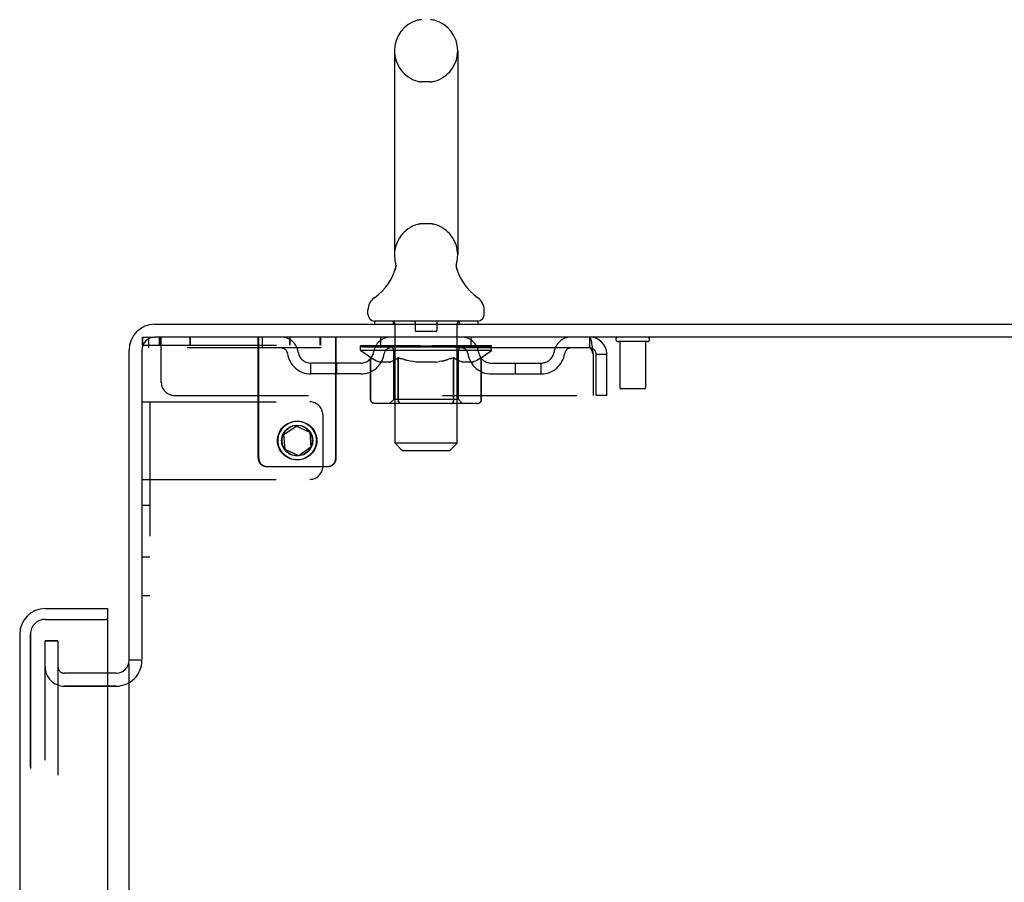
# Model space of a CAD drawing. Header units: inches. Extents: x 0 to 236, y 0 to 153.
# Tile 90 of 95: x 205 to 215, y 90 to 98. Entities that reach past the tile are written whole.
import ezdxf

# ---------------------------------------------------------------- set-up
doc = ezdxf.new("R2010")
doc.units = ezdxf.units.IN
doc.header["$LTSCALE"] = 12.986111
doc.header["$MEASUREMENT"] = 0
doc.linetypes.add('HIDDEN', pattern=[0.2, 0.1, -0.1])
doc.layers.get('0').update_dxf_attribs({"linetype": 'CONTINUOUS'})
for name, color, linetype in [('DEFAULT_2', 8, 'HIDDEN'), ('DOOR_3_ASSEMBLY', 7, 'CONTINUOUS'), ('MAIN_DOOR_ASSEMBLY', 7, 'CONTINUOUS')]:
    doc.layers.add(name, color=color, linetype=linetype)

msp = doc.modelspace()

# ---------------------------------------------------------------- linework, layer by layer
at = {"color": 7, "linetype": 'Continuous'}
for p, q in [((208.6609, 97.672), (208.6609, 95.697)), ((209.2729, 97.672), (209.2729, 95.697)), ((209.261, 95.5979), (209.2612, 95.603)), ((209.261, 95.593), (209.261, 95.5981)), ((209.2611, 95.588), (209.261, 95.5931)), ((209.2614, 95.583), (209.2611, 95.5881)), ((209.2612, 95.6029), (209.2616, 95.608)), ((209.2619, 95.5781), (209.2614, 95.5831)), ((209.2616, 95.6079), (209.2622, 95.613)), ((209.2625, 95.5731), (209.2619, 95.5782)), ((209.2622, 95.6129), (209.2629, 95.6179)), ((209.2629, 95.6179), (209.2638, 95.6228)), ((209.2638, 95.6228), (209.2648, 95.6271)), ((209.2638, 95.6228), (209.2648, 95.6271)), ((209.2638, 95.6228), (209.2648, 95.6271)), ((208.667, 95.5539), (208.6655, 95.5492)), ((209.2633, 95.5683), (209.2625, 95.5732)), ((209.2642, 95.5638), (209.2633, 95.5683)), ((209.2652, 95.5598), (209.2642, 95.5638)), ((209.2644, 95.563), (209.2642, 95.5638)), ((208.4044, 95.1255), (208.4044, 95.1649)), ((209.5294, 95.1255), (209.5294, 95.1649)), ((206.3419, 95.0265), (224.0294, 95.0265)), ((208.4669, 95.0565), (208.4669, 95.0265)), ((209.4669, 95.0565), (208.4669, 95.0565)), ((209.4669, 95.0565), (209.4669, 95.0265)), ((224.0919, 94.9015), (206.3419, 94.9015)), ((206.0919, 91.7765), (206.0919, 94.7765)), ((206.2169, 94.7765), (206.2169, 91.7829)), ((206.2106, 91.7765), (206.0919, 91.7765)), ((206.0919, 89.4635), (206.0919, 91.7453))]:
    msp.add_line(p, q, dxfattribs=at)
for points in [[(208.6728, 95.5932), (208.6726, 95.5882), (208.6723, 95.5832), (208.6719, 95.5783), (208.6712, 95.5733), (208.6704, 95.5684), (208.6694, 95.5636), (208.6683, 95.5587), (208.667, 95.5539)], [(208.669, 95.6271), (208.6699, 95.6228), (208.6708, 95.6179), (208.6715, 95.613), (208.6721, 95.6081), (208.6725, 95.6031), (208.6727, 95.5982), (208.6728, 95.5932)], [(209.2629, 95.6179), (209.2638, 95.6228), (209.2648, 95.6271)]]:
    msp.add_lwpolyline(points, dxfattribs=at)
for centre, radius, start, end in [((208.9669, 97.672), 0.306, 105.63034, 180), ((208.9231, 97.8283), 0.1437, 90, 105.63034), ((209.0106, 97.8283), 0.1437, 74.36966, 90), ((208.9669, 97.672), 0.306, 0, 74.36966), ((208.9669, 95.697), 0.306, 180, 193.20532), ((208.9669, 95.697), 0.306, 346.79468, 360), ((208.1689, 95.7133), 0.523, 304.66237, 347.23891), ((209.7648, 95.7133), 0.523, 192.7611, 235.33763), ((208.5481, 95.1648), 0.1438, 124.66237, 180), ((209.3856, 95.1648), 0.1438, 360, 55.33763), ((208.4734, 95.1255), 0.069, 180, 265), ((209.4604, 95.1255), 0.069, 275, 360), ((206.3419, 94.7765), 0.25, 90, 180), ((206.3419, 94.7765), 0.125, 90, 180), ((205.9669, 91.7765), 0.125, 270, 360)]:
    msp.add_arc(centre, radius, start, end, dxfattribs=at)
at = {"layer": 'DEFAULT_2', "color": 8, "linetype": 'HIDDEN'}
for p, q in [((209.0106, 97.372), (208.9231, 97.372)), ((209.0106, 95.997), (208.9231, 95.997)), ((208.6469, 95.0565), (208.6469, 95.0265)), ((208.6669, 93.8755), (208.6669, 95.0265)), ((208.8619, 95.0465), (208.8619, 94.9665)), ((209.0719, 95.0465), (209.0719, 94.9665)), ((209.2669, 93.8755), (209.2669, 95.0265)), ((209.2869, 95.0565), (209.2869, 95.0265)), ((209.0619, 94.9565), (208.8719, 94.9565)), ((206.2219, 94.8235), (206.2219, 94.9015)), ((206.2219, 94.9015), (206.3419, 94.9015)), ((206.2219, 94.8235), (208.0969, 94.8235)), ((206.2269, 94.8235), (206.2269, 94.9015)), ((206.2794, 94.9015), (206.2794, 94.7975)), ((206.3839, 94.9015), (206.3839, 94.8235)), ((206.3889, 94.9015), (206.3889, 94.8235)), ((206.4044, 94.464), (206.4044, 94.9015)), ((206.6799, 94.9015), (206.6799, 94.8235)), ((206.6849, 94.9015), (206.6849, 94.8235)), ((207.3419, 93.7315), (207.3419, 94.9015)), ((207.3469, 93.7315), (207.3469, 94.9015)), ((207.3794, 94.9015), (207.3794, 94.7975)), ((207.6439, 94.9015), (207.6439, 94.8235)), ((207.6489, 94.9015), (207.6489, 94.8235)), ((207.9399, 94.9015), (207.9399, 94.8235)), ((207.9449, 94.9015), (207.9449, 94.8235)), ((208.0919, 93.7315), (208.0919, 94.9015)), ((208.0969, 93.7315), (208.0969, 94.9015)), ((208.3336, 94.7718), (208.3336, 94.8185)), ((208.3347, 94.8116), (208.3347, 94.8163)), ((208.455, 94.815), (208.3347, 94.8163)), ((208.3432, 94.8118), (208.3432, 94.8185)), ((208.3718, 94.8118), (208.3718, 94.8185)), ((208.4184, 94.8118), (208.4184, 94.8185)), ((208.455, 94.8116), (208.455, 94.815)), ((208.4818, 94.8118), (208.4818, 94.8185)), ((208.5294, 94.7975), (208.5294, 94.9015)), ((208.538, 94.8085), (208.538, 94.8143)), ((208.5598, 94.8118), (208.5598, 94.8185)), ((208.5942, 94.8085), (208.5942, 94.8158)), ((208.6502, 94.8118), (208.6502, 94.8185)), ((208.6677, 94.8085), (208.6677, 94.8169)), ((208.7503, 94.8118), (208.7503, 94.8185)), ((208.7564, 94.8085), (208.7564, 94.8178)), ((208.8524, 94.8116), (208.9669, 94.8185)), ((208.8569, 94.8118), (208.8569, 94.8185)), ((208.8574, 94.8184), (208.8569, 94.8185)), ((208.8574, 94.8119), (208.8574, 94.8183)), ((208.9669, 94.8118), (208.9669, 94.8185)), ((208.9669, 94.8185), (209.0813, 94.8116)), ((209.0763, 94.8184), (209.0768, 94.8185)), ((209.0763, 94.8119), (209.0763, 94.8183)), ((209.0768, 94.8118), (209.0768, 94.8185)), ((209.1774, 94.8085), (209.1774, 94.8178)), ((209.1835, 94.8118), (209.1835, 94.8185)), ((209.266, 94.8085), (209.266, 94.8169)), ((209.2835, 94.8118), (209.2835, 94.8185)), ((209.3395, 94.8085), (209.3395, 94.8158)), ((209.3739, 94.8118), (209.3739, 94.8185)), ((209.3957, 94.8085), (209.3957, 94.8143)), ((209.4044, 94.7975), (209.4044, 94.9015)), ((209.452, 94.8118), (209.452, 94.8185)), ((209.4788, 94.815), (209.599, 94.8163)), ((209.4788, 94.8116), (209.4788, 94.815)), ((209.5153, 94.8118), (209.5153, 94.8185)), ((209.5619, 94.8118), (209.5619, 94.8185)), ((209.5905, 94.8118), (209.5905, 94.8185)), ((209.599, 94.8116), (209.599, 94.8163)), ((209.6001, 94.7718), (209.6001, 94.8185)), ((210.5499, 94.9015), (210.5499, 94.7975)), ((211.1089, 94.8585), (210.8249, 94.8585)), ((210.8429, 94.8585), (210.8429, 94.4115)), ((211.0909, 94.8585), (211.0909, 94.4115)), ((210.5499, 94.7975), (206.2794, 94.7975)), ((208.3336, 94.8116), (208.6399, 94.8116)), ((208.4329, 94.7023), (208.3336, 94.7718)), ((209.6001, 94.7718), (208.3336, 94.7718)), ((208.3519, 94.8085), (208.3519, 94.8119)), ((208.3519, 94.8085), (209.5818, 94.8085)), ((208.3608, 94.8085), (208.3608, 94.8119)), ((208.3617, 94.8085), (208.3617, 94.8119)), ((208.388, 94.8085), (208.388, 94.8119)), ((208.3899, 94.8085), (208.3899, 94.8119)), ((208.4329, 94.8085), (208.4329, 94.8119)), ((208.4356, 94.8085), (208.4356, 94.8119)), ((208.4831, 94.8085), (208.4831, 94.8116)), ((208.4839, 94.8085), (208.4839, 94.8116)), ((208.4868, 94.8085), (208.4868, 94.8116)), ((208.494, 94.8085), (208.494, 94.8119)), ((208.4941, 94.8085), (208.4941, 94.8116)), ((208.4975, 94.8085), (208.4975, 94.8119)), ((208.5008, 94.8085), (208.5008, 94.8125)), ((208.5052, 94.8085), (208.5052, 94.8116)), ((208.5194, 94.8085), (208.5194, 94.8116)), ((208.5375, 94.8085), (208.5375, 94.8116)), ((208.5583, 94.8085), (208.5583, 94.8116)), ((208.5584, 94.8085), (208.5584, 94.8116)), ((208.5695, 94.8085), (208.5695, 94.8119)), ((208.5736, 94.8085), (208.5736, 94.8119)), ((208.5829, 94.8085), (208.5829, 94.8116)), ((208.6097, 94.8085), (208.6097, 94.8116)), ((208.6127, 94.8085), (208.6127, 94.8116)), ((208.64, 94.8085), (208.64, 94.8116)), ((208.7069, 94.8116), (208.645, 94.8116)), ((208.6541, 94.3), (208.6541, 94.7687)), ((208.657, 94.8085), (208.657, 94.8119)), ((208.6617, 94.8085), (208.6617, 94.8119)), ((208.6719, 94.8085), (208.6719, 94.8116)), ((208.6828, 94.8085), (208.6828, 94.8116)), ((208.707, 94.8085), (208.707, 94.8116)), ((208.7818, 94.8116), (208.7227, 94.8116)), ((208.743, 94.8085), (208.743, 94.8116)), ((208.754, 94.8085), (208.754, 94.8119)), ((208.7591, 94.8085), (208.7591, 94.8119)), ((208.7665, 94.8085), (208.7665, 94.8119)), ((208.7818, 94.8085), (208.7818, 94.8116)), ((208.8623, 94.8116), (208.8078, 94.8116)), ((208.821, 94.8085), (208.821, 94.8116)), ((208.8574, 94.8085), (208.8574, 94.8119)), ((208.8613, 94.8085), (208.8613, 94.8121)), ((208.8624, 94.8085), (208.8624, 94.8116)), ((208.8627, 94.8085), (208.8627, 94.8119)), ((208.946, 94.8116), (208.8978, 94.8116)), ((208.9034, 94.8085), (208.9034, 94.8116)), ((208.946, 94.8085), (208.946, 94.8116)), ((208.9643, 94.812), (208.9642, 94.8119)), ((208.9642, 94.8085), (208.9642, 94.8119)), ((208.9643, 94.8085), (208.9643, 94.8119)), ((208.9694, 94.812), (208.9696, 94.8119)), ((208.9694, 94.8085), (208.9694, 94.8119)), ((208.9696, 94.8085), (208.9696, 94.8119)), ((208.9877, 94.8085), (208.9877, 94.8116)), ((208.9877, 94.8116), (209.0359, 94.8116)), ((209.0304, 94.8085), (209.0304, 94.8116)), ((209.071, 94.8085), (209.071, 94.8119)), ((209.0714, 94.8085), (209.0714, 94.8116)), ((209.0714, 94.8116), (209.1259, 94.8116)), ((209.0724, 94.8085), (209.0724, 94.8121)), ((209.0763, 94.8085), (209.0763, 94.8119)), ((209.1128, 94.8085), (209.1128, 94.8116)), ((209.1519, 94.8085), (209.1519, 94.8116)), ((209.1519, 94.8116), (209.211, 94.8116)), ((209.1672, 94.8085), (209.1672, 94.8119)), ((209.1747, 94.8085), (209.1747, 94.8119)), ((209.1797, 94.8085), (209.1797, 94.8119)), ((209.1907, 94.8085), (209.1907, 94.8116)), ((209.2268, 94.8085), (209.2268, 94.8116)), ((209.2268, 94.8116), (209.2888, 94.8116)), ((209.2509, 94.8085), (209.2509, 94.8116)), ((209.2619, 94.8085), (209.2619, 94.8116)), ((209.272, 94.8085), (209.272, 94.8119)), ((209.2767, 94.8085), (209.2767, 94.8119)), ((209.2796, 94.3), (209.2796, 94.7687)), ((209.2938, 94.8085), (209.2938, 94.8116)), ((209.2938, 94.8116), (209.6001, 94.8116)), ((209.321, 94.8085), (209.321, 94.8116)), ((209.3241, 94.8085), (209.3241, 94.8116)), ((209.3508, 94.8085), (209.3508, 94.8116)), ((209.3601, 94.8085), (209.3601, 94.8119)), ((209.3642, 94.8085), (209.3642, 94.8119)), ((209.3754, 94.8085), (209.3754, 94.8116)), ((209.3754, 94.8085), (209.3754, 94.8116)), ((209.3962, 94.8085), (209.3962, 94.8116)), ((209.4143, 94.8085), (209.4143, 94.8116)), ((209.4286, 94.8085), (209.4286, 94.8116)), ((209.4329, 94.8085), (209.4329, 94.8125)), ((209.4362, 94.8085), (209.4362, 94.8119)), ((209.4397, 94.8085), (209.4397, 94.8119)), ((209.4397, 94.8085), (209.4397, 94.8116)), ((209.4469, 94.8085), (209.4469, 94.8116)), ((209.4499, 94.8085), (209.4499, 94.8116)), ((209.4506, 94.8085), (209.4506, 94.8116)), ((209.4981, 94.8085), (209.4981, 94.8119)), ((209.5008, 94.8085), (209.5008, 94.8119)), ((209.5008, 94.7023), (209.6001, 94.7718)), ((209.5438, 94.8085), (209.5438, 94.8119)), ((209.5457, 94.8085), (209.5457, 94.8119)), ((209.572, 94.8085), (209.572, 94.8119)), ((209.573, 94.8085), (209.573, 94.8119)), ((209.5818, 94.8085), (209.5818, 94.8119)), ((210.5829, 94.7345), (210.5829, 94.339)), ((210.6129, 94.339), (210.6129, 94.7345)), ((210.7169, 94.7345), (210.6129, 94.7345)), ((210.7169, 94.339), (210.7169, 94.7345)), ((207.8523, 94.5465), (207.8523, 94.6505)), ((208.3353, 94.6505), (207.8523, 94.6505)), ((208.1023, 94.5465), (208.1023, 94.6505)), ((208.4304, 94.2973), (208.4304, 94.704)), ((208.4304, 94.704), (208.4454, 94.6939)), ((208.4329, 94.2973), (208.4329, 94.7023)), ((208.4329, 94.7023), (208.4469, 94.6928)), ((208.4602, 94.6849), (208.4453, 94.694)), ((208.4607, 94.6844), (208.4468, 94.6929)), ((208.4747, 94.6771), (208.46, 94.6851)), ((208.4743, 94.6769), (208.4605, 94.6845)), ((208.4878, 94.6704), (208.4741, 94.677)), ((208.4891, 94.6704), (208.4745, 94.6772)), ((208.5012, 94.6648), (208.4876, 94.6705)), ((208.5034, 94.6648), (208.4889, 94.6705)), ((208.5145, 94.6602), (208.501, 94.6649)), ((208.5176, 94.6602), (208.5033, 94.6648)), ((208.6183, 94.6602), (208.5145, 94.6602)), ((208.6115, 94.6602), (208.6257, 94.6648)), ((208.6183, 94.6602), (208.6318, 94.6649)), ((208.64, 94.6704), (208.6256, 94.6647)), ((208.6454, 94.6705), (208.6317, 94.6649)), ((208.6543, 94.6771), (208.6398, 94.6703)), ((208.659, 94.6771), (208.6452, 94.6705)), ((208.6687, 94.6849), (208.6541, 94.677)), ((208.6726, 94.6847), (208.6587, 94.677)), ((208.6833, 94.6937), (208.6685, 94.6847)), ((208.6865, 94.6932), (208.6724, 94.6846)), ((208.698, 94.7035), (208.6831, 94.6936)), ((208.7005, 94.7027), (208.6864, 94.6931)), ((208.698, 94.2973), (208.698, 94.7035)), ((208.698, 94.7035), (208.7273, 94.6937)), ((208.7005, 94.2973), (208.7005, 94.7027)), ((208.7005, 94.7027), (208.7293, 94.693)), ((208.7561, 94.6849), (208.727, 94.6938)), ((208.7576, 94.6844), (208.729, 94.6931)), ((208.7561, 94.6849), (208.7855, 94.6769)), ((208.8406, 94.6648), (208.8119, 94.6706)), ((208.8679, 94.6602), (208.8399, 94.6649)), ((209.0659, 94.6602), (208.8679, 94.6602)), ((209.0659, 94.6602), (209.0938, 94.6649)), ((209.1218, 94.6706), (209.0932, 94.6648)), ((209.121, 94.6704), (209.1499, 94.6773)), ((209.1487, 94.677), (209.1781, 94.685)), ((209.2067, 94.6938), (209.1777, 94.6849)), ((209.2332, 94.7027), (209.2044, 94.693)), ((209.2357, 94.7035), (209.2065, 94.6937)), ((209.2332, 94.2973), (209.2332, 94.7027)), ((209.2332, 94.7027), (209.2474, 94.6931)), ((209.2357, 94.2973), (209.2357, 94.7035)), ((209.2357, 94.7035), (209.2506, 94.6936)), ((209.2613, 94.6846), (209.2472, 94.6932)), ((209.2653, 94.6847), (209.2504, 94.6937)), ((209.275, 94.677), (209.2611, 94.6847)), ((209.2797, 94.677), (209.265, 94.6849)), ((209.2885, 94.6705), (209.2748, 94.6771)), ((209.2939, 94.6703), (209.2794, 94.6771)), ((209.302, 94.6649), (209.2883, 94.6705)), ((209.3081, 94.6647), (209.2937, 94.6704)), ((209.3154, 94.6602), (209.3019, 94.6649)), ((209.3222, 94.6602), (209.308, 94.6648)), ((209.4193, 94.6602), (209.3154, 94.6602)), ((209.4161, 94.6602), (209.4305, 94.6648)), ((209.4193, 94.6602), (209.4327, 94.6649)), ((209.4449, 94.6705), (209.4303, 94.6648)), ((209.4462, 94.6705), (209.4326, 94.6648)), ((209.4592, 94.6772), (209.4446, 94.6704)), ((209.4596, 94.677), (209.446, 94.6704)), ((209.4737, 94.6851), (209.459, 94.6771)), ((209.4732, 94.6845), (209.4594, 94.6769)), ((209.4869, 94.6929), (209.473, 94.6844)), ((209.4884, 94.694), (209.4735, 94.6849)), ((209.5008, 94.7023), (209.4868, 94.6928)), ((209.5033, 94.704), (209.4883, 94.6939)), ((209.5008, 94.2973), (209.5008, 94.7023)), ((209.5033, 94.2973), (209.5033, 94.704)), ((209.5985, 94.6505), (210.0814, 94.6505)), ((209.8314, 94.5465), (209.8314, 94.6505)), ((210.0814, 94.5465), (210.0814, 94.6505)), ((208.3353, 94.5465), (207.8523, 94.5465)), ((209.5985, 94.5465), (210.0814, 94.5465)), ((206.5294, 94.339), (210.5829, 94.339)), ((210.7169, 94.339), (210.6129, 94.339)), ((211.0809, 94.4015), (210.8529, 94.4015)), ((206.2169, 94.2765), (207.8419, 94.2765)), ((206.2919, 94.2765), (206.2919, 92.4015)), ((209.4605, 94.2602), (208.4733, 94.2602)), ((208.6541, 94.3), (208.6143, 94.2602)), ((209.2796, 94.3), (208.6541, 94.3)), ((208.7118, 94.2645), (208.7095, 94.267)), ((208.7168, 94.2613), (208.7143, 94.2626)), ((208.7193, 94.2604), (208.7168, 94.2613)), ((208.7219, 94.2602), (208.7193, 94.2604)), ((209.2118, 94.2602), (209.2144, 94.2604)), ((209.2195, 94.2626), (209.2219, 94.2645)), ((209.2219, 94.2645), (209.2242, 94.267)), ((209.2796, 94.3), (209.3194, 94.2602)), ((207.9669, 94.1515), (207.9669, 93.6515)), ((207.5913, 93.9597), (207.7095, 94.0425)), ((207.6039, 93.8159), (207.5913, 93.9597)), ((207.7095, 94.0425), (207.8403, 93.9815)), ((207.8403, 93.9815), (207.8529, 93.8377)), ((208.7359, 93.8065), (208.6669, 93.8755)), ((209.2669, 93.8755), (208.6669, 93.8755)), ((209.1979, 93.8065), (209.2669, 93.8755)), ((207.7347, 93.7549), (207.6039, 93.8159)), ((207.8529, 93.8377), (207.7347, 93.7549)), ((208.7359, 93.8065), (209.1979, 93.8065)), ((207.4219, 93.6515), (208.0169, 93.6515)), ((206.2169, 93.5265), (207.8419, 93.5265)), ((206.2169, 93.2765), (206.2919, 93.2765)), ((206.2169, 92.7765), (206.2919, 92.7765)), ((206.2919, 92.4015), (206.2169, 92.4015)), ((205.2794, 18.089), (205.2794, 91.964)), ((205.2794, 91.964), (205.4044, 91.964)), ((205.4044, 91.964), (205.2794, 91.964)), ((205.4044, 91.964), (205.4044, 18.089)), ((205.9669, 91.6515), (205.4669, 91.6515)), ((205.4669, 91.5265), (205.9669, 91.5265)), ((205.9669, 91.5265), (205.4669, 91.5265))]:
    msp.add_line(p, q, dxfattribs=at)
for points in [[(209.261, 95.5931), (209.261, 95.598), (209.2612, 95.603), (209.2616, 95.608), (209.2622, 95.613), (209.2629, 95.6179)], [(209.2633, 95.5683), (209.2625, 95.5732), (209.2619, 95.5782), (209.2614, 95.5831), (209.2611, 95.5881)], [(210.5546, 94.8973), (210.5522, 94.9005), (210.5499, 94.9015)], [(210.5546, 94.8973), (210.5569, 94.8921), (210.5593, 94.885), (210.5617, 94.8759), (210.564, 94.8651), (210.5664, 94.8526), (210.5687, 94.8386), (210.5711, 94.8234), (210.5734, 94.807), (210.5758, 94.7897), (210.5782, 94.7717), (210.5805, 94.7532), (210.5829, 94.7345)], [(210.564, 94.7838), (210.5617, 94.7878), (210.5593, 94.7913), (210.5569, 94.794), (210.5546, 94.7959), (210.5522, 94.7971), (210.5499, 94.7975)], [(210.564, 94.7838), (210.5664, 94.779), (210.5687, 94.7738), (210.5711, 94.768), (210.5734, 94.7618), (210.5758, 94.7553), (210.5782, 94.7485), (210.5805, 94.7416), (210.5829, 94.7345)], [(208.8131, 94.6703), (208.7839, 94.6773), (208.7556, 94.685)], [(209.2047, 94.6931), (209.1761, 94.6844), (209.1482, 94.6769), (209.1206, 94.6703)], [(208.4733, 94.2602), (208.4681, 94.2604), (208.463, 94.2613), (208.458, 94.2626), (208.4531, 94.2645), (208.4485, 94.267), (208.4442, 94.27), (208.4403, 94.2736), (208.437, 94.2776), (208.4342, 94.282), (208.4322, 94.2868), (208.4309, 94.2919), (208.4304, 94.2973)], [(208.4757, 94.2602), (208.4706, 94.2604), (208.4655, 94.2613), (208.4604, 94.2626), (208.4556, 94.2645), (208.4509, 94.267), (208.4467, 94.27), (208.4428, 94.2736), (208.4394, 94.2776), (208.4367, 94.282), (208.4346, 94.2868), (208.4333, 94.2919), (208.4329, 94.2973)], [(208.7194, 94.2602), (208.7169, 94.2604), (208.7143, 94.2613), (208.7118, 94.2626), (208.7094, 94.2645), (208.7071, 94.267), (208.7049, 94.27), (208.703, 94.2736), (208.7013, 94.2776), (208.6999, 94.282), (208.6989, 94.2868), (208.6983, 94.2919), (208.698, 94.2973)], [(208.7014, 94.2868), (208.7007, 94.2919), (208.7005, 94.2973)], [(208.7024, 94.282), (208.7014, 94.2868), (208.7007, 94.2919), (208.7005, 94.2973)], [(208.7143, 94.2626), (208.7118, 94.2645), (208.7095, 94.267), (208.7074, 94.27), (208.7054, 94.2736), (208.7038, 94.2776), (208.7024, 94.282)], [(208.7074, 94.27), (208.7054, 94.2736), (208.7038, 94.2776)], [(209.2143, 94.2602), (209.2169, 94.2604), (209.2194, 94.2613), (209.2219, 94.2626), (209.2244, 94.2645), (209.2267, 94.267), (209.2288, 94.27), (209.2307, 94.2736), (209.2324, 94.2776), (209.2338, 94.282), (209.2348, 94.2868), (209.2354, 94.2919), (209.2357, 94.2973)], [(209.2144, 94.2604), (209.217, 94.2613), (209.2195, 94.2626)], [(209.2242, 94.267), (209.2264, 94.27), (209.2283, 94.2736), (209.23, 94.2776), (209.2313, 94.282)], [(209.2264, 94.27), (209.2283, 94.2736), (209.23, 94.2776)], [(209.2313, 94.282), (209.2324, 94.2868), (209.233, 94.2919), (209.2332, 94.2973)], [(209.2324, 94.2868), (209.233, 94.2919), (209.2332, 94.2973)], [(209.458, 94.2602), (209.4632, 94.2604), (209.4683, 94.2613), (209.4733, 94.2626), (209.4782, 94.2645), (209.4828, 94.267), (209.4871, 94.27), (209.4909, 94.2736), (209.4943, 94.2776), (209.497, 94.282), (209.4991, 94.2868), (209.5004, 94.2919), (209.5008, 94.2973)], [(209.4605, 94.2602), (209.4656, 94.2604), (209.4707, 94.2613), (209.4758, 94.2626), (209.4806, 94.2645), (209.4852, 94.267), (209.4895, 94.27), (209.4934, 94.2736), (209.4967, 94.2776), (209.4995, 94.282), (209.5016, 94.2868), (209.5028, 94.2919), (209.5033, 94.2973)]]:
    msp.add_lwpolyline(points, dxfattribs=at)
for centre, radius in [((207.7169, 93.9015), 0.1875), ((207.7219, 93.9015), 0.1875), ((207.7169, 93.9015), 0.148), ((207.7219, 93.9015), 0.148)]:
    msp.add_circle(centre, radius, dxfattribs=at)
for centre, radius, start, end in [((208.9669, 97.672), 0.306, 180, 254.36966), ((208.9669, 97.672), 0.306, 285.63034, 360), ((208.9231, 97.5158), 0.1437, 254.36966, 270), ((209.0106, 97.5158), 0.1437, 270, 285.63034), ((208.9669, 95.697), 0.306, 105.63034, 180), ((208.9231, 95.8533), 0.1437, 90, 105.63034), ((209.0106, 95.8533), 0.1437, 74.36966, 90), ((208.9669, 95.697), 0.306, 0, 74.36966), ((208.4734, 95.1255), 0.069, 265, 270), ((208.6369, 95.0265), 0.03, 0, 90), ((208.8519, 95.0465), 0.01, 0, 90), ((209.0819, 95.0465), 0.01, 90, 180), ((209.2969, 95.0265), 0.03, 90, 180), ((209.4604, 95.1255), 0.069, 270, 275), ((208.8719, 94.9665), 0.01, 180, 270), ((209.0619, 94.9665), 0.01, 270, 360), ((207.5632, 94.7345), 0.167, 8.07163, 90), ((208.6244, 94.7345), 0.167, 90, 171.92837), ((209.3094, 94.7345), 0.167, 8.07163, 90), ((210.3705, 94.7345), 0.167, 90, 171.92837), ((210.5499, 94.7345), 0.167, 0, 90), ((210.8249, 94.88), 0.0215, 90, 270), ((211.1089, 94.88), 0.0215, 270, 90), ((207.5636, 94.735), 0.0625, 7.98631, 90), ((207.8523, 94.7755), 0.229, 187.98631, 270), ((207.8523, 94.7755), 0.125, 188.07163, 270), ((208.3353, 94.7755), 0.125, 270, 351.92837), ((208.3353, 94.7755), 0.229, 270, 352.01369), ((208.6239, 94.735), 0.0625, 90, 172.01369), ((208.6143, 94.7687), 0.0398, 0, 89.99999), ((209.3194, 94.7687), 0.0398, 90.00001, 180), ((209.3098, 94.735), 0.0625, 7.98631, 90), ((209.5985, 94.7755), 0.229, 187.98631, 270), ((209.5985, 94.7755), 0.125, 188.07163, 270), ((210.0814, 94.7755), 0.125, 270, 351.92837), ((210.0814, 94.7755), 0.229, 270, 352.01369), ((210.3701, 94.735), 0.0625, 90, 172.01369), ((210.5499, 94.7345), 0.063, 0, 90), ((206.5294, 94.464), 0.125, 180, 270), ((210.8529, 94.4115), 0.01, 180, 270), ((211.0809, 94.4115), 0.01, 270, 360), ((207.8419, 94.1515), 0.125, 0, 90), ((207.4219, 93.7315), 0.08, 180, 270), ((207.4269, 93.7315), 0.08, 180, 270), ((208.0119, 93.7315), 0.08, 270, 360), ((208.0169, 93.7315), 0.08, 270, 360), ((207.8419, 93.6515), 0.125, 270, 360), ((205.9669, 91.7765), 0.25, 270, 360), ((205.4669, 91.714), 0.1875, 180, 270), ((205.4669, 91.714), 0.0625, 180, 270)]:
    msp.add_arc(centre, radius, start, end, dxfattribs=at)
for centre, major_axis, ratio, start_param, end_param in [((208.9669, 94.8185), (0.6333, 0.0067), 0.05963, 2.96643, 3.148128), ((208.3138, 94.8066), (0.1981, 0), 0.060556, 0.430652, 1.470503), ((208.9669, 94.8185), (0.6333, 0), 0.060556, -3.141593, -2.96706), ((208.9669, 94.8185), (0.6333, 0.0132), 0.05688, 2.791345, 2.965878), ((208.2895, 94.8066), (0.1981, 0.0021), 0.05963, 0.25549, 1.295341), ((208.3579, 94.8066), (0.1981, -0.0021), 0.05963, 0.605815, 1.645666), ((208.9669, 94.8185), (0.6333, -0.0067), 0.05963, -2.96643, -2.791898), ((208.9669, 94.8185), (0.6333, 0.0192), 0.052395, 2.616403, 2.790936), ((208.2857, 94.8066), (0.1981, 0.0041), 0.05688, 0.080405, 1.120256), ((208.4206, 94.8066), (0.1981, -0.0041), 0.05688, 0.7809, 1.820751), ((208.9669, 94.8185), (0.6333, -0.0132), 0.05688, -2.791345, -2.616812), ((208.9669, 94.8185), (0.6333, 0.0247), 0.046319, 2.441654, 2.616187), ((208.4998, 94.8066), (0.1981, -0.006), 0.052395, 0.955842, 1.995693), ((208.9669, 94.8185), (0.6333, -0.0192), 0.052395, -2.616403, -2.44187), ((208.3027, 94.8066), (0.1981, 0.006), 0.052395, -0.094537, 0.945314), ((208.9669, 94.8185), (0.6333, 0.0294), 0.038841, 2.267123, 2.441656), ((208.5933, 94.8066), (0.1981, -0.0077), 0.046319, 1.130591, 2.170442), ((208.9669, 94.8185), (0.6333, -0.0247), 0.046319, -2.441654, -2.267121), ((208.3398, 94.8066), (0.1981, 0.0077), 0.046319, -0.269286, 0.770565), ((208.9669, 94.8185), (0.6333, 0.0332), 0.030195, 2.09281, 2.267343), ((208.6981, 94.8066), (0.1981, -0.0092), 0.038841, 1.305122, 2.344973), ((208.396, 94.8066), (0.1981, 0.0092), 0.038841, -0.443817, 0.596034), ((208.9669, 94.8185), (0.6333, -0.0294), 0.038841, -2.267123, -2.092591), ((208.4696, 94.8066), (0.1981, 0.0104), 0.030195, -0.61813, 0.421721), ((208.9669, 94.8185), (0.6333, 0.0361), 0.020645, 1.918687, 2.09322), ((208.811, 94.8066), (0.1981, -0.0104), 0.030195, 1.479435, 2.519286), ((208.9669, 94.8185), (0.6333, -0.0332), 0.030195, -2.09281, -1.918277), ((208.5582, 94.8066), (0.1981, 0.0113), 0.020645, -0.792253, 0.247598), ((208.9669, 94.8185), (0.6333, 0.0378), 0.010478, 1.744704, 1.919237), ((208.9287, 94.8066), (0.1981, -0.0113), 0.020645, 1.653558, 2.693409), ((208.9669, 94.8185), (0.6333, -0.0361), 0.020645, -1.918687, -1.744154), ((208.6593, 94.8066), (0.1981, 0.0118), 0.010478, -0.966236, -0.000846), ((209.0476, 94.8066), (0.1981, -0.0118), 0.010478, 1.827541, 2.867392), ((208.9669, 94.8185), (0.6333, -0.0378), 0.010478, -1.744704, -1.570171), ((208.8861, 94.8066), (0.1981, 0.0118), 0.010478, 0.274201, 1.314052), ((208.9669, 94.8185), (0.6333, 0.0378), 0.010478, -1.571421, -1.396888), ((209.005, 94.8066), (0.1981, 0.0113), 0.020645, 0.448184, 1.488034), ((209.2744, 94.8066), (0.1981, -0.0118), 0.010478, -3.140747, -2.175357), ((208.9669, 94.8185), (0.6333, 0.0361), 0.020645, -1.397439, -1.222906), ((208.9669, 94.8185), (0.6333, -0.0378), 0.010478, 1.222355, 1.396888), ((209.1227, 94.8066), (0.1981, 0.0104), 0.030195, 0.622307, 1.662158), ((209.3755, 94.8066), (0.1981, -0.0113), 0.020645, 2.893995, 3.933846), ((209.2356, 94.8066), (0.1981, 0.0092), 0.038841, 0.79662, 1.836471), ((208.9669, 94.8185), (0.6333, 0.0332), 0.030195, -1.223315, -1.048783), ((208.9669, 94.8185), (0.6333, -0.0361), 0.020645, 1.048373, 1.222906), ((209.4641, 94.8066), (0.1981, -0.0104), 0.030195, 2.719872, 3.759723), ((209.3404, 94.8066), (0.1981, 0.0077), 0.046319, 0.971151, 2.011002), ((208.9669, 94.8185), (0.6333, 0.0294), 0.038841, -1.049002, -0.874469), ((208.9669, 94.8185), (0.6333, -0.0332), 0.030195, 0.87425, 1.048783), ((209.4339, 94.8066), (0.1981, 0.006), 0.052395, 1.1459, 2.185751), ((209.5377, 94.8066), (0.1981, -0.0092), 0.038841, 2.545558, 3.585409), ((209.5131, 94.8066), (0.1981, 0.0041), 0.05688, 1.320842, 2.360692), ((208.9669, 94.8185), (0.6333, 0.0247), 0.046319, -0.874471, -0.699939), ((208.9669, 94.8185), (0.6333, -0.0294), 0.038841, 0.699936, 0.874469), ((209.5939, 94.8066), (0.1981, -0.0077), 0.046319, 2.371028, 3.410879), ((209.5758, 94.8066), (0.1981, 0.0021), 0.05963, 1.495927, 2.535778), ((209.631, 94.8066), (0.1981, -0.006), 0.052395, 2.196279, 3.23613), ((209.62, 94.8066), (0.1981, 0), 0.060556, 7.954275, 8.994126), ((209.648, 94.8066), (0.1981, -0.0041), 0.05688, 2.021337, 3.061188), ((208.9669, 94.8185), (0.6333, 0.0192), 0.052395, -0.699723, -0.52519), ((208.9669, 94.8185), (0.6333, -0.0247), 0.046319, 0.525406, 0.699939), ((209.6443, 94.8066), (0.1981, -0.0021), 0.05963, 1.846251, 2.886102), ((208.9669, 94.8185), (0.6333, 0.0132), 0.05688, -0.524781, -0.350248), ((208.9669, 94.8185), (0.6333, -0.0192), 0.052395, 0.350657, 0.52519), ((208.9669, 94.8185), (0.6333, 0.0067), 0.05963, -0.349695, -0.175162), ((208.9669, 94.8185), (0.6333, -0.0132), 0.05688, 0.175715, 0.350248), ((208.9669, 94.8185), (0.6333, 0), 0.060556, -0.174533, 0), ((208.9669, 94.8185), (0.6333, -0.0067), 0.05963, 6.27665, 6.458348), ((208.3138, 94.7999), (0.1981, 0.0021), 0.05963, 1.170259, 1.469874), ((208.2895, 94.7999), (0.1981, 0.0041), 0.05688, 1.20151, 1.294789), ((208.3579, 94.7999), (0.1981, 0), 0.060556, 1.551758, 1.645036), ((208.3591, 94.8022), (0.1643, 0.0017), 0.05963, 1.065228, 1.614276), ((208.3394, 94.8022), (0.1643, 0.0034), 0.05688, 0.890143, 1.43919), ((208.3973, 94.8022), (0.1643, 0), 0.060556, 1.240391, 1.789438), ((208.2857, 94.7999), (0.1981, 0.006), 0.052395, 1.026568, 1.119847), ((208.4206, 94.7999), (0.1981, -0.0021), 0.05963, 1.72692, 1.820198), ((208.3387, 94.8022), (0.1643, 0.005), 0.052395, 0.715201, 1.264248), ((208.4528, 94.8022), (0.1643, -0.0017), 0.05963, 1.415553, 1.9646), ((208.3027, 94.7999), (0.1981, 0.0077), 0.046319, 0.851819, 0.945098), ((208.4998, 94.7999), (0.1981, -0.0041), 0.05688, 1.902006, 1.995284), ((208.3571, 94.8022), (0.1643, 0.0064), 0.046319, 0.540452, 1.089499), ((208.524, 94.8022), (0.1643, -0.0034), 0.05688, 1.590638, 2.139686), ((208.3398, 94.7999), (0.1981, 0.0092), 0.038841, 0.677289, 0.770567), ((208.5933, 94.7999), (0.1981, -0.006), 0.052395, 2.076947, 2.170226), ((208.3941, 94.8022), (0.1643, 0.0076), 0.038841, 0.365921, 0.914969), ((208.6085, 94.8022), (0.1643, -0.005), 0.052395, 1.76558, 2.314627), ((208.396, 94.7999), (0.1981, 0.0104), 0.030195, 0.502975, 0.596254), ((208.6981, 94.7999), (0.1981, -0.0077), 0.046319, 2.251696, 2.344975), ((208.4484, 94.8022), (0.1643, 0.0086), 0.030195, 0.191608, 0.740655), ((208.704, 94.8022), (0.1643, -0.0064), 0.046319, 1.940329, 2.489376), ((208.4696, 94.7999), (0.1981, 0.0113), 0.020645, 0.328852, 0.422131), ((208.811, 94.7999), (0.1981, -0.0092), 0.038841, 2.426227, 2.519505), ((208.5185, 94.8022), (0.1643, 0.0094), 0.020645, 0.017485, 0.566532), ((208.8075, 94.8022), (0.1643, -0.0076), 0.038841, 2.11486, 2.663907), ((208.5582, 94.7999), (0.1981, 0.0118), 0.010478, 0.154869, 0.248148), ((208.9287, 94.7999), (0.1981, -0.0104), 0.030195, 2.60054, 2.693819), ((208.6022, 94.8022), (0.1643, 0.0098), 0.010478, 6.126688, 6.675735), ((208.9158, 94.8022), (0.1643, -0.0086), 0.030195, 2.289173, 2.83822), ((209.0476, 94.7999), (0.1981, -0.0113), 0.020645, 2.774664, 2.867942), ((209.0256, 94.8022), (0.1643, -0.0094), 0.020645, 2.463296, 3.012344), ((208.8, 94.8022), (0.1643, 0.0098), 0.010478, -0.000483, 0.504314), ((208.7697, 94.7999), (0.1981, 0.0118), 0.010478, 0.099668, 0.192946), ((209.164, 94.7999), (0.1981, -0.0118), 0.010478, 2.948646, 3.041925), ((209.1337, 94.8022), (0.1643, -0.0098), 0.010478, 2.637279, 3.142076), ((208.9081, 94.8022), (0.1643, 0.0094), 0.020645, 0.129249, 0.678296), ((208.8861, 94.7999), (0.1981, 0.0113), 0.020645, 0.273651, 0.366929), ((209.018, 94.8022), (0.1643, 0.0086), 0.030195, 0.303372, 0.852419), ((209.3315, 94.8022), (0.1643, -0.0098), 0.010478, 2.749043, 3.29809), ((209.005, 94.7999), (0.1981, 0.0104), 0.030195, 0.447774, 0.541052), ((209.3755, 94.7999), (0.1981, -0.0118), 0.010478, 2.893445, 2.986723), ((209.1263, 94.8022), (0.1643, 0.0076), 0.038841, 0.477686, 1.026733), ((209.4152, 94.8022), (0.1643, -0.0094), 0.020645, 2.57506, 3.124108), ((209.1227, 94.7999), (0.1981, 0.0092), 0.038841, 0.622087, 0.715366), ((209.4641, 94.7999), (0.1981, -0.0113), 0.020645, 2.719462, 2.812741), ((209.2297, 94.8022), (0.1643, 0.0064), 0.046319, 0.652216, 1.201263), ((209.4853, 94.8022), (0.1643, -0.0086), 0.030195, 2.400937, 2.949985), ((209.3252, 94.8022), (0.1643, 0.005), 0.052395, 0.826965, 1.376012), ((209.2356, 94.7999), (0.1981, 0.0077), 0.046319, 0.796618, 0.889896), ((209.5377, 94.7999), (0.1981, -0.0104), 0.030195, 2.545339, 2.638617), ((209.5397, 94.8022), (0.1643, -0.0076), 0.038841, 2.226624, 2.775671), ((209.4098, 94.8022), (0.1643, 0.0034), 0.05688, 1.001907, 1.550954), ((209.5766, 94.8022), (0.1643, -0.0064), 0.046319, 2.052093, 2.601141), ((209.3404, 94.7999), (0.1981, 0.006), 0.052395, 0.971367, 1.064645), ((209.5939, 94.7999), (0.1981, -0.0092), 0.038841, 2.371026, 2.464304), ((209.4809, 94.8022), (0.1643, 0.0017), 0.05963, 1.176993, 1.72604), ((209.595, 94.8022), (0.1643, -0.005), 0.052395, 1.877344, 2.426392), ((209.5364, 94.8022), (0.1643, 0), 0.060556, 1.352155, 1.901202), ((209.5943, 94.8022), (0.1643, -0.0034), 0.05688, 1.702402, 2.25145), ((209.5746, 94.8022), (0.1643, -0.0017), 0.05963, 1.527317, 2.076364), ((209.4339, 94.7999), (0.1981, 0.0041), 0.05688, 1.146309, 1.239587), ((209.631, 94.7999), (0.1981, -0.0077), 0.046319, 2.196495, 2.289773), ((209.62, 94.7999), (0.1981, -0.0021), 0.05963, 7.954904, 8.254519), ((209.5131, 94.7999), (0.1981, 0.0021), 0.05963, 1.321394, 1.414673), ((209.648, 94.7999), (0.1981, -0.006), 0.052395, 2.021746, 2.115024), ((209.5758, 94.7999), (0.1981, 0), 0.060556, 1.496556, 1.589835), ((209.6443, 94.7999), (0.1981, -0.0041), 0.05688, 1.846804, 1.940083)]:
    msp.add_ellipse(centre, major_axis=major_axis, ratio=ratio, start_param=start_param, end_param=end_param, dxfattribs=at)
at = {"layer": 'DOOR_3_ASSEMBLY', "color": 8, "linetype": 'HIDDEN'}
for p, q in [((205.2804, 92.1725), (205.8679, 92.1725)), ((205.1379, 18.023), (205.1379, 92.03))]:
    msp.add_line(p, q, dxfattribs=at)
msp.add_arc((205.2804, 92.03), 0.1425, 90, 180, dxfattribs=at)
at = {"layer": 'MAIN_DOOR_ASSEMBLY', "color": 3, "linetype": 'Continuous'}
for p, q in [((205.2804, 92.2765), (205.8879, 92.2765)), ((205.8879, 88.3515), (205.8879, 92.1525)), ((205.0339, 92.03), (205.0339, 89.2068))]:
    msp.add_line(p, q, dxfattribs=at)
at = {"layer": 'MAIN_DOOR_ASSEMBLY', "color": 7, "linetype": 'Continuous'}
for q in [(205.8879, 92.2765), (205.8679, 92.1725)]:
    msp.add_line((205.8879, 92.1725), q, dxfattribs=at)
at = {"layer": 'MAIN_DOOR_ASSEMBLY', "color": 8, "linetype": 'HIDDEN'}
for p, q in [((205.2804, 92.1725), (205.8679, 92.1725)), ((205.1379, 92.03), (205.1379, 18.023))]:
    msp.add_line(p, q, dxfattribs=at)
at = {"layer": 'MAIN_DOOR_ASSEMBLY', "color": 3, "linetype": 'Continuous'}
for centre, radius, start, end in [((205.2804, 92.03), 0.2465, 90, 180), ((205.8679, 92.1525), 0.02, 0, 90)]:
    msp.add_arc(centre, radius, start, end, dxfattribs=at)
at = {"layer": 'MAIN_DOOR_ASSEMBLY', "color": 8, "linetype": 'HIDDEN'}
msp.add_arc((205.2804, 92.03), 0.1425, 90, 180, dxfattribs=at)

doc.saveas('drawing.dxf')
